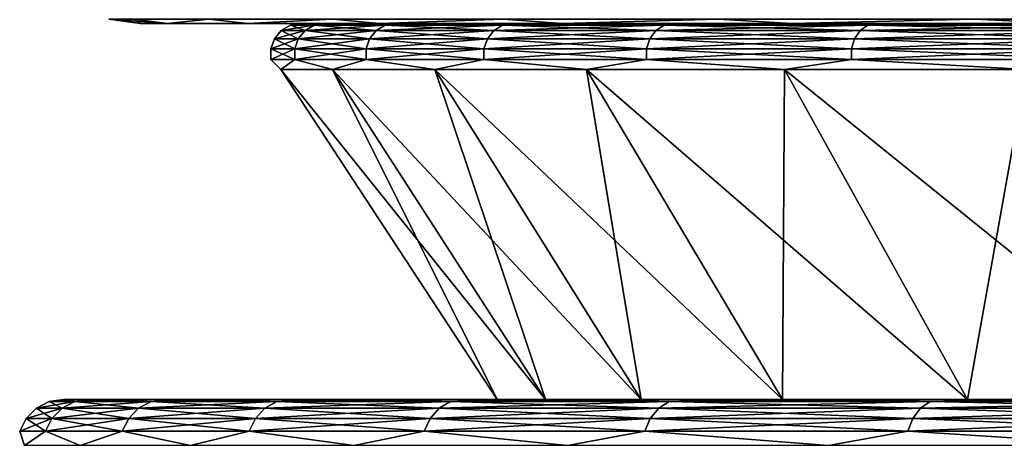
# Model space of a CAD drawing. Header units: metres. Extents: x -105 to 105, y -71 to 59.
# Tile 67 of 117: x -22.99 to -16.58, y -49.3 to -46.58. Entities that reach past the tile are written whole.
import ezdxf

# ---------------------------------------------------------------- set-up
doc = ezdxf.new("R2010")
doc.units = ezdxf.units.M
doc.layers.add('solid_WAMAS_150_SW0001', color=7, linetype='CONTINUOUS')

msp = doc.modelspace()

# ---------------------------------------------------------------- linework, layer by layer
at = {"layer": 'solid_WAMAS_150_SW0001'}
for points in [[(-22.406246, -46.572956, -6.25), (-22.200001, -46.599998, -6.25), (-22.025288, -46.599998, -3.470325)], [(-22.406246, -46.572956, -6.25), (-22.24288, -46.572956, -8.950774), (-22.200001, -46.599998, -6.25)], [(-22.24288, -46.572956, -3.549226), (-22.406246, -46.572956, -6.25), (-22.025288, -46.599998, -3.470325)], [(-22.24288, -46.572956, -8.950774), (-22.025288, -46.599998, -9.029675), (-22.200001, -46.599998, -6.25)], [(-22.24288, -46.572956, -8.950774), (-21.755161, -46.572956, -11.612165), (-22.025288, -46.599998, -9.029675)], [(-21.755161, -46.572956, -0.887834), (-22.24288, -46.572956, -3.549226), (-22.025288, -46.599998, -3.470325)], [(-21.755161, -46.572956, -11.612165), (-21.503143, -46.599998, -11.768585), (-22.025288, -46.599998, -9.029675)], [(-21.755161, -46.572956, -0.887834), (-22.025288, -46.599998, -3.470325), (-21.503143, -46.599998, -0.731415)], [(-21.755161, -46.572956, -11.612165), (-20.950203, -46.572956, -14.195364), (-21.503143, -46.599998, -11.768585)], [(-20.950203, -46.572956, 1.695364), (-21.755161, -46.572956, -0.887834), (-21.503143, -46.599998, -0.731415)], [(-20.950203, -46.572956, -14.195364), (-20.641825, -46.599998, -14.420379), (-21.503143, -46.599998, -11.768585)], [(-20.950203, -46.572956, 1.695364), (-21.503143, -46.599998, -0.731415), (-20.641825, -46.599998, 1.920378)], [(-20.950203, -46.572956, -14.195364), (-19.839745, -46.572956, -16.662703), (-20.641825, -46.599998, -14.420379)], [(-19.839745, -46.572956, 4.162702), (-20.950203, -46.572956, 1.695364), (-20.641825, -46.599998, 1.920378)], [(-19.839745, -46.572956, -16.662703), (-19.454954, -46.599998, -16.943209), (-20.641825, -46.599998, -14.420379)], [(-19.839745, -46.572956, 4.162702), (-20.641825, -46.599998, 1.920378), (-19.454954, -46.599998, 4.443209)], [(-19.839745, -46.572956, -16.662703), (-18.43998, -46.572956, -18.978199), (-19.454954, -46.599998, -16.943209)], [(-18.43998, -46.572956, 6.478199), (-19.839745, -46.572956, 4.162702), (-19.454954, -46.599998, 4.443209)], [(-18.43998, -46.572956, -18.978199), (-17.961191, -46.599998, -19.297434), (-19.454954, -46.599998, -16.943209)], [(-18.43998, -46.572956, 6.478199), (-19.454954, -46.599998, 4.443209), (-17.961191, -46.599998, 6.797434)], [(-18.43998, -46.572956, -18.978199), (-16.771317, -46.572956, -21.108089), (-17.961191, -46.599998, -19.297434)], [(-16.771317, -46.572956, 8.608089), (-18.43998, -46.572956, 6.478199), (-17.961191, -46.599998, 6.797434)], [(-16.771317, -46.572956, -21.108089), (-16.184111, -46.599998, -21.445873), (-17.961191, -46.599998, -19.297434)], [(-16.771317, -46.572956, 8.608089), (-17.961191, -46.599998, 6.797434), (-16.184111, -46.599998, 8.945872)], [(-16.771317, -46.572956, -21.108089), (-14.858089, -46.572956, -23.021317), (-16.184111, -46.599998, -21.445873)], [(-14.858089, -46.572956, 10.521316), (-16.771317, -46.572956, 8.608089), (-16.184111, -46.599998, 8.945872)], [(-22.200001, -46.599998, -6.25), (-21.112606, -46.599998, -7.578276), (-21.112606, -46.599998, -4.921724)], [(-22.200001, -46.599998, -6.25), (-22.025288, -46.599998, -9.029675), (-21.112606, -46.599998, -7.578276)], [(-22.025288, -46.599998, -3.470325), (-22.200001, -46.599998, -6.25), (-21.112606, -46.599998, -4.921724)], [(-22.025288, -46.599998, -9.029675), (-20.779648, -46.599998, -10.213916), (-21.112606, -46.599998, -7.578276)], [(-22.025288, -46.599998, -9.029675), (-21.503143, -46.599998, -11.768585), (-20.779648, -46.599998, -10.213916)], [(-22.025288, -46.599998, -3.470325), (-21.112606, -46.599998, -4.921724), (-20.779648, -46.599998, -2.286084)], [(-21.503143, -46.599998, -0.731415), (-22.025288, -46.599998, -3.470325), (-20.779648, -46.599998, -2.286084)], [(-21.503143, -46.599998, -11.768585), (-20.118977, -46.599998, -12.787062), (-20.779648, -46.599998, -10.213916)], [(-21.503143, -46.599998, -11.768585), (-20.641825, -46.599998, -14.420379), (-20.118977, -46.599998, -12.787062)], [(-21.503143, -46.599998, -0.731415), (-20.779648, -46.599998, -2.286084), (-20.118977, -46.599998, 0.287062)], [(-20.641825, -46.599998, 1.920378), (-21.503143, -46.599998, -0.731415), (-20.118977, -46.599998, 0.287062)], [(-21.32774, -46.700325, -6.25), (-21.283007, -46.646877, -6.25), (-21.127831, -46.646877, -8.815383)], [(-21.32774, -46.700325, -6.25), (-21.172235, -46.700325, -3.679225), (-21.283007, -46.646877, -6.25)], [(-21.172235, -46.700325, -8.820775), (-21.32774, -46.700325, -6.25), (-21.127831, -46.646877, -8.815383)], [(-21.283007, -46.646877, -6.25), (-21.222651, -46.612026, -6.25), (-21.067913, -46.612026, -8.808107)], [(-21.283007, -46.646877, -6.25), (-21.127831, -46.646877, -3.684617), (-21.222651, -46.612026, -6.25)], [(-21.127831, -46.646877, -8.815383), (-21.283007, -46.646877, -6.25), (-21.067913, -46.612026, -8.808107)], [(-21.172235, -46.700325, -3.679225), (-21.127831, -46.646877, -3.684617), (-21.283007, -46.646877, -6.25)], [(-21.222651, -46.612026, -6.25), (-21.112606, -46.599998, -4.921724), (-21.112606, -46.599998, -7.578276)], [(-21.067913, -46.612026, -8.808107), (-21.222651, -46.612026, -6.25), (-21.112606, -46.599998, -7.578276)], [(-21.222651, -46.612026, -6.25), (-21.067913, -46.612026, -3.691892), (-21.112606, -46.599998, -4.921724)], [(-21.127831, -46.646877, -3.684617), (-21.067913, -46.612026, -3.691892), (-21.222651, -46.612026, -6.25)], [(-21.172235, -46.700325, -3.679225), (-20.707994, -46.700325, -1.145938), (-21.127831, -46.646877, -3.684617)], [(-21.172235, -46.700325, -8.820775), (-21.127831, -46.646877, -8.815383), (-20.664562, -46.646877, -11.343357)], [(-20.707994, -46.700325, -11.354062), (-21.172235, -46.700325, -8.820775), (-20.664562, -46.646877, -11.343357)], [(-21.127831, -46.646877, -3.684617), (-20.664562, -46.646877, -1.156643), (-21.067913, -46.612026, -3.691892)], [(-21.127831, -46.646877, -8.815383), (-21.067913, -46.612026, -8.808107), (-20.605957, -46.612026, -11.328913)], [(-20.664562, -46.646877, -11.343357), (-21.127831, -46.646877, -8.815383), (-20.605957, -46.612026, -11.328913)], [(-20.707994, -46.700325, -1.145938), (-20.664562, -46.646877, -1.156643), (-21.127831, -46.646877, -3.684617)], [(-21.067913, -46.612026, -8.808107), (-21.112606, -46.599998, -7.578276), (-20.779648, -46.599998, -10.213916)], [(-21.067913, -46.612026, -3.691892), (-20.779648, -46.599998, -2.286084), (-21.112606, -46.599998, -4.921724)], [(-20.605957, -46.612026, -11.328913), (-21.067913, -46.612026, -8.808107), (-20.779648, -46.599998, -10.213916)], [(-21.067913, -46.612026, -3.691892), (-20.605957, -46.612026, -1.171088), (-20.779648, -46.599998, -2.286084)], [(-20.664562, -46.646877, -1.156643), (-20.605957, -46.612026, -1.171088), (-21.067913, -46.612026, -3.691892)], [(-20.605957, -46.612026, -11.328913), (-20.779648, -46.599998, -10.213916), (-20.118977, -46.599998, -12.787062)], [(-20.605957, -46.612026, -1.171088), (-20.118977, -46.599998, 0.287062), (-20.779648, -46.599998, -2.286084)], [(-20.707994, -46.700325, -1.145938), (-19.941782, -46.700325, 1.312921), (-20.664562, -46.646877, -1.156643)], [(-20.707994, -46.700325, -11.354062), (-20.664562, -46.646877, -11.343357), (-19.899958, -46.646877, -13.797058)], [(-19.941782, -46.700325, -13.812921), (-20.707994, -46.700325, -11.354062), (-19.899958, -46.646877, -13.797058)], [(-20.664562, -46.646877, -1.156643), (-19.899958, -46.646877, 1.297058), (-20.605957, -46.612026, -1.171088)], [(-20.664562, -46.646877, -11.343357), (-20.605957, -46.612026, -11.328913), (-19.843523, -46.612026, -13.775655)], [(-19.899958, -46.646877, -13.797058), (-20.664562, -46.646877, -11.343357), (-19.843523, -46.612026, -13.775655)], [(-19.941782, -46.700325, 1.312921), (-19.899958, -46.646877, 1.297058), (-20.664562, -46.646877, -1.156643)], [(-20.641825, -46.599998, -14.420379), (-19.141018, -46.599998, -15.2571), (-20.118977, -46.599998, -12.787062)], [(-20.641825, -46.599998, -14.420379), (-19.454954, -46.599998, -16.943209), (-19.141018, -46.599998, -15.2571)], [(-20.641825, -46.599998, 1.920378), (-20.118977, -46.599998, 0.287062), (-19.141018, -46.599998, 2.7571)], [(-19.454954, -46.599998, 4.443209), (-20.641825, -46.599998, 1.920378), (-19.141018, -46.599998, 2.7571)], [(-19.843523, -46.612026, -13.775655), (-20.605957, -46.612026, -11.328913), (-20.118977, -46.599998, -12.787062)], [(-20.605957, -46.612026, -1.171088), (-19.843523, -46.612026, 1.275655), (-20.118977, -46.599998, 0.287062)], [(-19.899958, -46.646877, 1.297058), (-19.843523, -46.612026, 1.275655), (-20.605957, -46.612026, -1.171088)], [(-19.843523, -46.612026, -13.775655), (-20.118977, -46.599998, -12.787062), (-19.141018, -46.599998, -15.2571)], [(-19.843523, -46.612026, 1.275655), (-19.141018, -46.599998, 2.7571), (-20.118977, -46.599998, 0.287062)], [(-19.941782, -46.700325, 1.312921), (-18.884775, -46.700325, 3.661495), (-19.899958, -46.646877, 1.297058)], [(-19.941782, -46.700325, -13.812921), (-19.899958, -46.646877, -13.797058), (-18.845167, -46.646877, -16.140707)], [(-18.884775, -46.700325, -16.161495), (-19.941782, -46.700325, -13.812921), (-18.845167, -46.646877, -16.140707)], [(-19.899958, -46.646877, 1.297058), (-18.845167, -46.646877, 3.640707), (-19.843523, -46.612026, 1.275655)], [(-19.899958, -46.646877, -13.797058), (-19.843523, -46.612026, -13.775655), (-18.791723, -46.612026, -16.112658)], [(-18.845167, -46.646877, -16.140707), (-19.899958, -46.646877, -13.797058), (-18.791723, -46.612026, -16.112658)], [(-18.884775, -46.700325, 3.661495), (-18.845167, -46.646877, 3.640707), (-19.899958, -46.646877, 1.297058)], [(-18.791723, -46.612026, -16.112658), (-19.843523, -46.612026, -13.775655), (-19.141018, -46.599998, -15.2571)], [(-19.843523, -46.612026, 1.275655), (-18.791723, -46.612026, 3.612657), (-19.141018, -46.599998, 2.7571)], [(-18.845167, -46.646877, 3.640707), (-18.791723, -46.612026, 3.612657), (-19.843523, -46.612026, 1.275655)], [(-19.454954, -46.599998, -16.943209), (-17.861214, -46.599998, -17.585056), (-19.141018, -46.599998, -15.2571)], [(-19.454954, -46.599998, -16.943209), (-17.961191, -46.599998, -19.297434), (-17.861214, -46.599998, -17.585056)], [(-19.454954, -46.599998, 4.443209), (-19.141018, -46.599998, 2.7571), (-17.861214, -46.599998, 5.085055)], [(-17.961191, -46.599998, 6.797434), (-19.454954, -46.599998, 4.443209), (-17.861214, -46.599998, 5.085055)], [(-18.791723, -46.612026, -16.112658), (-19.141018, -46.599998, -15.2571), (-17.861214, -46.599998, -17.585056)], [(-18.791723, -46.612026, 3.612657), (-17.861214, -46.599998, 5.085055), (-19.141018, -46.599998, 2.7571)], [(-18.884775, -46.700325, 3.661495), (-17.552385, -46.700325, 5.865537), (-18.845167, -46.646877, 3.640707)], [(-18.884775, -46.700325, -16.161495), (-18.845167, -46.646877, -16.140707), (-17.515572, -46.646877, -18.340126)], [(-17.552385, -46.700325, -18.365538), (-18.884775, -46.700325, -16.161495), (-17.515572, -46.646877, -18.340126)], [(-18.845167, -46.646877, 3.640707), (-17.515572, -46.646877, 5.840126), (-18.791723, -46.612026, 3.612657)], [(-18.845167, -46.646877, -16.140707), (-18.791723, -46.612026, -16.112658), (-17.465899, -46.612026, -18.30584)], [(-17.515572, -46.646877, -18.340126), (-18.845167, -46.646877, -16.140707), (-17.465899, -46.612026, -18.30584)], [(-17.552385, -46.700325, 5.865537), (-17.515572, -46.646877, 5.840126), (-18.845167, -46.646877, 3.640707)], [(-17.465899, -46.612026, -18.30584), (-18.791723, -46.612026, -16.112658), (-17.861214, -46.599998, -17.585056)], [(-18.791723, -46.612026, 3.612657), (-17.465899, -46.612026, 5.805839), (-17.861214, -46.599998, 5.085055)], [(-17.515572, -46.646877, 5.840126), (-17.465899, -46.612026, 5.805839), (-18.791723, -46.612026, 3.612657)], [(-17.961191, -46.599998, -19.297434), (-16.299715, -46.599998, -19.734276), (-17.861214, -46.599998, -17.585056)], [(-17.961191, -46.599998, -19.297434), (-16.184111, -46.599998, -21.445873), (-16.299715, -46.599998, -19.734276)], [(-17.961191, -46.599998, 6.797434), (-17.861214, -46.599998, 5.085055), (-16.299715, -46.599998, 7.234276)], [(-16.184111, -46.599998, 8.945872), (-17.961191, -46.599998, 6.797434), (-16.299715, -46.599998, 7.234276)], [(-17.465899, -46.612026, -18.30584), (-17.861214, -46.599998, -17.585056), (-16.299715, -46.599998, -19.734276)], [(-17.465899, -46.612026, 5.805839), (-16.299715, -46.599998, 7.234276), (-17.861214, -46.599998, 5.085055)], [(-17.552385, -46.700325, 5.865537), (-15.964043, -46.700325, 7.892907), (-17.515572, -46.646877, 5.840126)], [(-17.552385, -46.700325, -18.365538), (-17.515572, -46.646877, -18.340126), (-15.930559, -46.646877, -20.363245)], [(-15.964043, -46.700325, -20.392908), (-17.552385, -46.700325, -18.365538), (-15.930559, -46.646877, -20.363245)], [(-17.515572, -46.646877, 5.840126), (-15.930559, -46.646877, 7.863244), (-17.465899, -46.612026, 5.805839)], [(-17.515572, -46.646877, -18.340126), (-17.465899, -46.612026, -18.30584), (-15.885382, -46.612026, -20.323219)], [(-15.930559, -46.646877, -20.363245), (-17.515572, -46.646877, -18.340126), (-15.885382, -46.612026, -20.323219)], [(-15.964043, -46.700325, 7.892907), (-15.930559, -46.646877, 7.863244), (-17.515572, -46.646877, 5.840126)], [(-15.885382, -46.612026, -20.323219), (-17.465899, -46.612026, -18.30584), (-16.299715, -46.599998, -19.734276)], [(-17.465899, -46.612026, 5.805839), (-15.885382, -46.612026, 7.82322), (-16.299715, -46.599998, 7.234276)], [(-15.930559, -46.646877, 7.863244), (-15.885382, -46.612026, 7.82322), (-17.465899, -46.612026, 5.805839)], [(-21.351416, -46.765877, -6.25), (-21.32774, -46.700325, -6.25), (-21.172235, -46.700325, -8.820775)], [(-21.351416, -46.765877, -6.25), (-21.19574, -46.765877, -3.676371), (-21.32774, -46.700325, -6.25)], [(-21.19574, -46.765877, -8.823628), (-21.351416, -46.765877, -6.25), (-21.172235, -46.700325, -8.820775)], [(-21.19574, -46.765877, -3.676371), (-21.172235, -46.700325, -3.679225), (-21.32774, -46.700325, -6.25)], [(-21.19574, -46.765877, -3.676371), (-20.730982, -46.765877, -1.140272), (-21.172235, -46.700325, -3.679225)], [(-21.19574, -46.765877, -8.823628), (-21.172235, -46.700325, -8.820775), (-20.707994, -46.700325, -11.354062)], [(-20.730982, -46.765877, -11.359728), (-21.19574, -46.765877, -8.823628), (-20.707994, -46.700325, -11.354062)], [(-20.730982, -46.765877, -1.140272), (-20.707994, -46.700325, -1.145938), (-21.172235, -46.700325, -3.679225)], [(-20.730982, -46.765877, -1.140272), (-19.963921, -46.765877, 1.321316), (-20.707994, -46.700325, -1.145938)], [(-20.730982, -46.765877, -11.359728), (-20.707994, -46.700325, -11.354062), (-19.941782, -46.700325, -13.812921)], [(-19.963921, -46.765877, -13.821316), (-20.730982, -46.765877, -11.359728), (-19.941782, -46.700325, -13.812921)], [(-19.963921, -46.765877, 1.321316), (-19.941782, -46.700325, 1.312921), (-20.707994, -46.700325, -1.145938)], [(-19.963921, -46.765877, 1.321316), (-18.905739, -46.765877, 3.672497), (-19.941782, -46.700325, 1.312921)], [(-19.963921, -46.765877, -13.821316), (-19.941782, -46.700325, -13.812921), (-18.884775, -46.700325, -16.161495)], [(-18.905739, -46.765877, -16.172497), (-19.963921, -46.765877, -13.821316), (-18.884775, -46.700325, -16.161495)], [(-18.905739, -46.765877, 3.672497), (-18.884775, -46.700325, 3.661495), (-19.941782, -46.700325, 1.312921)], [(-18.905739, -46.765877, 3.672497), (-17.571871, -46.765877, 5.878986), (-18.884775, -46.700325, 3.661495)], [(-18.905739, -46.765877, -16.172497), (-18.884775, -46.700325, -16.161495), (-17.552385, -46.700325, -18.365538)], [(-17.571871, -46.765877, -18.378986), (-18.905739, -46.765877, -16.172497), (-17.552385, -46.700325, -18.365538)], [(-17.571871, -46.765877, 5.878986), (-17.552385, -46.700325, 5.865537), (-18.884775, -46.700325, 3.661495)], [(-17.571871, -46.765877, 5.878986), (-15.981764, -46.765877, 7.908607), (-17.552385, -46.700325, 5.865537)], [(-17.571871, -46.765877, -18.378986), (-17.552385, -46.700325, -18.365538), (-15.964043, -46.700325, -20.392908)], [(-15.981764, -46.765877, -20.408607), (-17.571871, -46.765877, -18.378986), (-15.964043, -46.700325, -20.392908)], [(-15.981764, -46.765877, 7.908607), (-15.964043, -46.700325, 7.892907), (-17.552385, -46.700325, 5.865537)], [(-21.195484, -46.835575, -3.676402), (-21.19574, -46.765877, -3.676371), (-21.351416, -46.765877, -6.25)], [(-21.351158, -46.835575, -6.25), (-21.351416, -46.765877, -6.25), (-21.19574, -46.765877, -8.823628)], [(-21.351158, -46.835575, -6.25), (-21.195484, -46.835575, -3.676402), (-21.351416, -46.765877, -6.25)], [(-21.195484, -46.835575, -8.823598), (-21.351158, -46.835575, -6.25), (-21.19574, -46.765877, -8.823628)], [(-20.730732, -46.835575, -1.140333), (-20.730982, -46.765877, -1.140272), (-21.19574, -46.765877, -3.676371)], [(-21.195484, -46.835575, -3.676402), (-20.730732, -46.835575, -1.140333), (-21.19574, -46.765877, -3.676371)], [(-21.195484, -46.835575, -8.823598), (-21.19574, -46.765877, -8.823628), (-20.730982, -46.765877, -11.359728)], [(-20.730732, -46.835575, -11.359667), (-21.195484, -46.835575, -8.823598), (-20.730982, -46.765877, -11.359728)], [(-19.96368, -46.835575, 1.321225), (-19.963921, -46.765877, 1.321316), (-20.730982, -46.765877, -1.140272)], [(-20.730732, -46.835575, -1.140333), (-19.96368, -46.835575, 1.321225), (-20.730982, -46.765877, -1.140272)], [(-20.730732, -46.835575, -11.359667), (-20.730982, -46.765877, -11.359728), (-19.963921, -46.765877, -13.821316)], [(-19.96368, -46.835575, -13.821225), (-20.730732, -46.835575, -11.359667), (-19.963921, -46.765877, -13.821316)], [(-18.905512, -46.835575, 3.672378), (-18.905739, -46.765877, 3.672497), (-19.963921, -46.765877, 1.321316)], [(-19.96368, -46.835575, 1.321225), (-18.905512, -46.835575, 3.672378), (-19.963921, -46.765877, 1.321316)], [(-19.96368, -46.835575, -13.821225), (-19.963921, -46.765877, -13.821316), (-18.905739, -46.765877, -16.172497)], [(-18.905512, -46.835575, -16.172379), (-19.96368, -46.835575, -13.821225), (-18.905739, -46.765877, -16.172497)], [(-17.571659, -46.835575, 5.87884), (-17.571871, -46.765877, 5.878986), (-18.905739, -46.765877, 3.672497)], [(-18.905512, -46.835575, 3.672378), (-17.571659, -46.835575, 5.87884), (-18.905739, -46.765877, 3.672497)], [(-18.905512, -46.835575, -16.172379), (-18.905739, -46.765877, -16.172497), (-17.571871, -46.765877, -18.378986)], [(-17.571659, -46.835575, -18.378839), (-18.905512, -46.835575, -16.172379), (-17.571871, -46.765877, -18.378986)], [(-15.981571, -46.835575, 7.908437), (-15.981764, -46.765877, 7.908607), (-17.571871, -46.765877, 5.878986)], [(-17.571659, -46.835575, 5.87884), (-15.981571, -46.835575, 7.908437), (-17.571871, -46.765877, 5.878986)], [(-17.571659, -46.835575, -18.378839), (-17.571871, -46.765877, -18.378986), (-15.981764, -46.765877, -20.408607)], [(-15.981571, -46.835575, -20.408438), (-17.571659, -46.835575, -18.378839), (-15.981764, -46.765877, -20.408607)], [(-21.351158, -46.835575, -6.25), (-21.284952, -46.90089, -7.589136), (-21.284952, -46.90089, -4.910864)], [(-21.195484, -46.835575, -8.823598), (-21.284952, -46.90089, -7.589136), (-21.351158, -46.835575, -6.25)], [(-21.351158, -46.835575, -6.25), (-21.284952, -46.90089, -4.910864), (-21.195484, -46.835575, -3.676402)], [(-21.195484, -46.835575, -8.823598), (-20.949276, -46.90089, -10.246288), (-21.284952, -46.90089, -7.589136)], [(-21.195484, -46.835575, -3.676402), (-21.284952, -46.90089, -4.910864), (-20.949276, -46.90089, -2.253712)], [(-20.730732, -46.835575, -11.359667), (-20.949276, -46.90089, -10.246288), (-21.195484, -46.835575, -8.823598)], [(-21.195484, -46.835575, -3.676402), (-20.949276, -46.90089, -2.253712), (-20.730732, -46.835575, -1.140333)], [(-20.730732, -46.835575, -11.359667), (-20.283216, -46.90089, -12.840417), (-20.949276, -46.90089, -10.246288)], [(-20.730732, -46.835575, -1.140333), (-20.949276, -46.90089, -2.253712), (-20.283216, -46.90089, 0.340417)], [(-19.96368, -46.835575, -13.821225), (-20.283216, -46.90089, -12.840417), (-20.730732, -46.835575, -11.359667)], [(-20.730732, -46.835575, -1.140333), (-20.283216, -46.90089, 0.340417), (-19.96368, -46.835575, 1.321225)], [(-19.96368, -46.835575, -13.821225), (-19.297279, -46.90089, -15.33061), (-20.283216, -46.90089, -12.840417)], [(-19.96368, -46.835575, 1.321225), (-20.283216, -46.90089, 0.340417), (-19.297279, -46.90089, 2.83061)], [(-18.905512, -46.835575, -16.172379), (-19.297279, -46.90089, -15.33061), (-19.96368, -46.835575, -13.821225)], [(-19.96368, -46.835575, 1.321225), (-19.297279, -46.90089, 2.83061), (-18.905512, -46.835575, 3.672378)], [(-18.905512, -46.835575, -16.172379), (-18.007011, -46.90089, -17.677597), (-19.297279, -46.90089, -15.33061)], [(-18.905512, -46.835575, 3.672378), (-19.297279, -46.90089, 2.83061), (-18.007011, -46.90089, 5.177598)], [(-17.571659, -46.835575, -18.378839), (-18.007011, -46.90089, -17.677597), (-18.905512, -46.835575, -16.172379)], [(-18.905512, -46.835575, 3.672378), (-18.007011, -46.90089, 5.177598), (-17.571659, -46.835575, 5.87884)], [(-17.571659, -46.835575, -18.378839), (-16.432764, -46.90089, -19.844364), (-18.007011, -46.90089, -17.677597)], [(-17.571659, -46.835575, 5.87884), (-18.007011, -46.90089, 5.177598), (-16.432764, -46.90089, 7.344365)], [(-15.981571, -46.835575, -20.408438), (-16.432764, -46.90089, -19.844364), (-17.571659, -46.835575, -18.378839)], [(-17.571659, -46.835575, 5.87884), (-16.432764, -46.90089, 7.344365), (-15.981571, -46.835575, 7.908437)], [(-19.877241, -49.049999, -7.500549), (-21.284952, -46.90089, -7.589136), (-20.949276, -46.90089, -10.246288)], [(-19.877241, -49.049999, -4.999451), (-21.284952, -46.90089, -4.910864), (-21.284952, -46.90089, -7.589136)], [(-19.877241, -49.049999, -7.500549), (-19.877241, -49.049999, -4.999451), (-21.284952, -46.90089, -7.589136)], [(-19.563768, -49.049999, -2.518032), (-20.949276, -46.90089, -2.253712), (-21.284952, -46.90089, -4.910864)], [(-19.877241, -49.049999, -4.999451), (-19.563768, -49.049999, -2.518032), (-21.284952, -46.90089, -4.910864)], [(-19.563768, -49.049999, -9.981968), (-20.949276, -46.90089, -10.246288), (-20.283216, -46.90089, -12.840417)], [(-19.563768, -49.049999, -9.981968), (-19.877241, -49.049999, -7.500549), (-20.949276, -46.90089, -10.246288)], [(-18.941748, -49.049999, -0.09542), (-20.283216, -46.90089, 0.340417), (-20.949276, -46.90089, -2.253712)], [(-19.563768, -49.049999, -2.518032), (-18.941748, -49.049999, -0.09542), (-20.949276, -46.90089, -2.253712)], [(-18.941748, -49.049999, -12.40458), (-20.283216, -46.90089, -12.840417), (-19.297279, -46.90089, -15.33061)], [(-18.941748, -49.049999, -12.40458), (-19.563768, -49.049999, -9.981968), (-20.283216, -46.90089, -12.840417)], [(-18.021023, -49.049999, 2.230053), (-19.297279, -46.90089, 2.83061), (-20.283216, -46.90089, 0.340417)], [(-18.941748, -49.049999, -0.09542), (-18.021023, -49.049999, 2.230053), (-20.283216, -46.90089, 0.340417)], [(-18.021023, -49.049999, -14.730053), (-19.297279, -46.90089, -15.33061), (-18.007011, -46.90089, -17.677597)], [(-18.021023, -49.049999, -14.730053), (-18.941748, -49.049999, -12.40458), (-19.297279, -46.90089, -15.33061)], [(-16.816109, -49.049999, 4.42179), (-18.007011, -46.90089, 5.177598), (-19.297279, -46.90089, 2.83061)], [(-18.021023, -49.049999, 2.230053), (-16.816109, -49.049999, 4.42179), (-19.297279, -46.90089, 2.83061)], [(-16.816109, -49.049999, -16.921791), (-18.021023, -49.049999, -14.730053), (-18.007011, -46.90089, -17.677597)], [(-16.816109, -49.049999, -16.921791), (-18.007011, -46.90089, -17.677597), (-16.432764, -46.90089, -19.844364)], [(-15.345952, -49.049999, 6.445291), (-16.432764, -46.90089, 7.344365), (-18.007011, -46.90089, 5.177598)], [(-16.816109, -49.049999, 4.42179), (-15.345952, -49.049999, 6.445291), (-18.007011, -46.90089, 5.177598)], [(-15.345952, -49.049999, -18.945292), (-16.816109, -49.049999, -16.921791), (-16.432764, -46.90089, -19.844364)], [(-22.876183, -49.107185, -6.25), (-22.792437, -49.064594, -6.25), (-22.626253, -49.064594, -8.997325)], [(-22.876183, -49.107185, -6.25), (-22.709391, -49.107185, -3.492581), (-22.792437, -49.064594, -6.25)], [(-22.709391, -49.107185, -9.00742), (-22.876183, -49.107185, -6.25), (-22.626253, -49.064594, -8.997325)], [(-22.792437, -49.064594, -6.25), (-22.700001, -49.049999, -6.25), (-22.655174, -49.049999, -7.675834)], [(-22.792437, -49.064594, -6.25), (-22.626253, -49.064594, -3.502675), (-22.700001, -49.049999, -6.25)], [(-22.626253, -49.064594, -8.997325), (-22.792437, -49.064594, -6.25), (-22.655174, -49.049999, -7.675834)], [(-22.709391, -49.107185, -3.492581), (-22.626253, -49.064594, -3.502675), (-22.792437, -49.064594, -6.25)], [(-22.709391, -49.107185, -3.492581), (-22.211443, -49.107185, -0.775371), (-22.626253, -49.064594, -3.502675)], [(-22.709391, -49.107185, -9.00742), (-22.626253, -49.064594, -8.997325), (-22.130129, -49.064594, -11.704587)], [(-22.211443, -49.107185, -11.724628), (-22.709391, -49.107185, -9.00742), (-22.130129, -49.064594, -11.704587)], [(-22.700001, -49.049999, -6.25), (-19.877241, -49.049999, -4.999451), (-19.877241, -49.049999, -7.500549)], [(-22.700001, -49.049999, -6.25), (-22.655174, -49.049999, -4.824166), (-19.877241, -49.049999, -4.999451)], [(-22.655174, -49.049999, -7.675834), (-22.700001, -49.049999, -6.25), (-19.877241, -49.049999, -7.500549)], [(-22.626253, -49.064594, -3.502675), (-22.655174, -49.049999, -4.824166), (-22.700001, -49.049999, -6.25)], [(-22.655174, -49.049999, -4.824166), (-22.520872, -49.049999, -3.403897), (-19.877241, -49.049999, -4.999451)], [(-22.655174, -49.049999, -7.675834), (-19.877241, -49.049999, -7.500549), (-19.563768, -49.049999, -9.981968)], [(-22.520872, -49.049999, -9.096103), (-22.655174, -49.049999, -7.675834), (-19.563768, -49.049999, -9.981968)], [(-22.626253, -49.064594, -3.502675), (-22.520872, -49.049999, -3.403897), (-22.655174, -49.049999, -4.824166)], [(-22.626253, -49.064594, -8.997325), (-22.655174, -49.049999, -7.675834), (-22.520872, -49.049999, -9.096103)], [(-22.626253, -49.064594, -3.502675), (-22.130129, -49.064594, -0.795413), (-22.520872, -49.049999, -3.403897)], [(-22.626253, -49.064594, -8.997325), (-22.520872, -49.049999, -9.096103), (-22.297642, -49.049999, -10.505016)], [(-22.130129, -49.064594, -11.704587), (-22.626253, -49.064594, -8.997325), (-22.297642, -49.049999, -10.505016)], [(-22.211443, -49.107185, -0.775371), (-22.130129, -49.064594, -0.795413), (-22.626253, -49.064594, -3.502675)], [(-22.520872, -49.049999, -3.403897), (-19.563768, -49.049999, -2.518032), (-19.877241, -49.049999, -4.999451)], [(-22.520872, -49.049999, -3.403897), (-22.297642, -49.049999, -1.994984), (-19.563768, -49.049999, -2.518032)], [(-22.297642, -49.049999, -10.505016), (-22.520872, -49.049999, -9.096103), (-19.563768, -49.049999, -9.981968)], [(-22.130129, -49.064594, -0.795413), (-22.297642, -49.049999, -1.994984), (-22.520872, -49.049999, -3.403897)], [(-22.297642, -49.049999, -1.994984), (-21.986328, -49.049999, -0.60276), (-19.563768, -49.049999, -2.518032)], [(-22.297642, -49.049999, -10.505016), (-19.563768, -49.049999, -9.981968), (-18.941748, -49.049999, -12.40458)], [(-21.986328, -49.049999, -11.89724), (-22.297642, -49.049999, -10.505016), (-18.941748, -49.049999, -12.40458)], [(-22.130129, -49.064594, -0.795413), (-21.986328, -49.049999, -0.60276), (-22.297642, -49.049999, -1.994984)], [(-22.130129, -49.064594, -11.704587), (-22.297642, -49.049999, -10.505016), (-21.986328, -49.049999, -11.89724)], [(-22.211443, -49.107185, -0.775371), (-21.389603, -49.107185, 1.862006), (-22.130129, -49.064594, -0.795413)], [(-22.211443, -49.107185, -11.724628), (-22.130129, -49.064594, -11.704587), (-21.311298, -49.064594, -14.332309)], [(-21.389603, -49.107185, -14.362006), (-22.211443, -49.107185, -11.724628), (-21.311298, -49.064594, -14.332309)], [(-22.130129, -49.064594, -0.795413), (-21.311298, -49.064594, 1.832309), (-21.986328, -49.049999, -0.60276)], [(-22.130129, -49.064594, -11.704587), (-21.986328, -49.049999, -11.89724), (-21.5882, -49.049999, -13.267095)], [(-21.311298, -49.064594, -14.332309), (-22.130129, -49.064594, -11.704587), (-21.5882, -49.049999, -13.267095)], [(-21.389603, -49.107185, 1.862006), (-21.311298, -49.064594, 1.832309), (-22.130129, -49.064594, -0.795413)], [(-21.986328, -49.049999, -0.60276), (-18.941748, -49.049999, -0.09542), (-19.563768, -49.049999, -2.518032)], [(-21.986328, -49.049999, -0.60276), (-21.5882, -49.049999, 0.767095), (-18.941748, -49.049999, -0.09542)], [(-21.5882, -49.049999, -13.267095), (-21.986328, -49.049999, -11.89724), (-18.941748, -49.049999, -12.40458)], [(-21.311298, -49.064594, 1.832309), (-21.5882, -49.049999, 0.767095), (-21.986328, -49.049999, -0.60276)], [(-21.5882, -49.049999, 0.767095), (-21.104811, -49.049999, 2.109238), (-18.941748, -49.049999, -0.09542)], [(-21.5882, -49.049999, -13.267095), (-18.941748, -49.049999, -12.40458), (-18.021023, -49.049999, -14.730053)], [(-21.104811, -49.049999, -14.609238), (-21.5882, -49.049999, -13.267095), (-18.021023, -49.049999, -14.730053)], [(-21.311298, -49.064594, 1.832309), (-21.104811, -49.049999, 2.109238), (-21.5882, -49.049999, 0.767095)], [(-21.311298, -49.064594, -14.332309), (-21.5882, -49.049999, -13.267095), (-21.104811, -49.049999, -14.609238)], [(-21.389603, -49.107185, 1.862006), (-20.255854, -49.107185, 4.381093), (-21.311298, -49.064594, 1.832309)], [(-21.389603, -49.107185, -14.362006), (-21.311298, -49.064594, -14.332309), (-20.1817, -49.064594, -16.842173)], [(-20.255854, -49.107185, -16.881092), (-21.389603, -49.107185, -14.362006), (-20.1817, -49.064594, -16.842173)], [(-21.311298, -49.064594, 1.832309), (-20.1817, -49.064594, 4.342173), (-21.104811, -49.049999, 2.109238)], [(-21.311298, -49.064594, -14.332309), (-21.104811, -49.049999, -14.609238), (-20.538048, -49.049999, -15.918429)], [(-20.1817, -49.064594, -16.842173), (-21.311298, -49.064594, -14.332309), (-20.538048, -49.049999, -15.918429)], [(-20.255854, -49.107185, 4.381093), (-20.1817, -49.064594, 4.342173), (-21.311298, -49.064594, 1.832309)], [(-21.104811, -49.049999, 2.109238), (-18.021023, -49.049999, 2.230053), (-18.941748, -49.049999, -0.09542)], [(-21.104811, -49.049999, 2.109238), (-20.538048, -49.049999, 3.418429), (-18.021023, -49.049999, 2.230053)], [(-20.538048, -49.049999, -15.918429), (-21.104811, -49.049999, -14.609238), (-18.021023, -49.049999, -14.730053)], [(-20.1817, -49.064594, 4.342173), (-20.538048, -49.049999, 3.418429), (-21.104811, -49.049999, 2.109238)], [(-20.538048, -49.049999, 3.418429), (-16.816109, -49.049999, 4.42179), (-18.021023, -49.049999, 2.230053)], [(-20.538048, -49.049999, 3.418429), (-19.890223, -49.049999, 4.689334), (-16.816109, -49.049999, 4.42179)], [(-20.538048, -49.049999, -15.918429), (-18.021023, -49.049999, -14.730053), (-16.816109, -49.049999, -16.921791)], [(-19.890223, -49.049999, -17.189335), (-20.538048, -49.049999, -15.918429), (-16.816109, -49.049999, -16.921791)], [(-20.1817, -49.064594, 4.342173), (-19.890223, -49.049999, 4.689334), (-20.538048, -49.049999, 3.418429)], [(-20.1817, -49.064594, -16.842173), (-20.538048, -49.049999, -15.918429), (-19.890223, -49.049999, -17.189335)], [(-20.255854, -49.107185, 4.381093), (-18.826729, -49.107185, 6.745153), (-20.1817, -49.064594, 4.342173)], [(-20.255854, -49.107185, -16.881092), (-20.1817, -49.064594, -16.842173), (-18.757807, -49.064594, -19.19758)], [(-18.826729, -49.107185, -19.245153), (-20.255854, -49.107185, -16.881092), (-18.757807, -49.064594, -19.19758)], [(-20.1817, -49.064594, 4.342173), (-18.757807, -49.064594, 6.697579), (-19.890223, -49.049999, 4.689334)], [(-20.1817, -49.064594, -16.842173), (-19.890223, -49.049999, -17.189335), (-19.163788, -49.049999, -18.417133)], [(-18.757807, -49.064594, -19.19758), (-20.1817, -49.064594, -16.842173), (-19.163788, -49.049999, -18.417133)], [(-18.826729, -49.107185, 6.745153), (-18.757807, -49.064594, 6.697579), (-20.1817, -49.064594, 4.342173)], [(-19.890223, -49.049999, 4.689334), (-19.163788, -49.049999, 5.917133), (-16.816109, -49.049999, 4.42179)], [(-19.890223, -49.049999, -17.189335), (-16.816109, -49.049999, -16.921791), (-15.345952, -49.049999, -18.945292)], [(-19.163788, -49.049999, -18.417133), (-19.890223, -49.049999, -17.189335), (-15.345952, -49.049999, -18.945292)], [(-18.757807, -49.064594, 6.697579), (-19.163788, -49.049999, 5.917133), (-19.890223, -49.049999, 4.689334)], [(-19.163788, -49.049999, 5.917133), (-15.345952, -49.049999, 6.445291), (-16.816109, -49.049999, 4.42179)], [(-19.163788, -49.049999, 5.917133), (-18.361712, -49.049999, 7.096819), (-15.345952, -49.049999, 6.445291)], [(-18.361712, -49.049999, -19.596819), (-19.163788, -49.049999, -18.417133), (-15.345952, -49.049999, -18.945292)], [(-18.757807, -49.064594, 6.697579), (-18.361712, -49.049999, 7.096819), (-19.163788, -49.049999, 5.917133)], [(-18.757807, -49.064594, -19.19758), (-19.163788, -49.049999, -18.417133), (-18.361712, -49.049999, -19.596819)], [(-18.826729, -49.107185, 6.745153), (-17.12307, -49.107185, 8.919715), (-18.757807, -49.064594, 6.697579)], [(-18.826729, -49.107185, -19.245153), (-18.757807, -49.064594, -19.19758), (-17.060383, -49.064594, -21.364182)], [(-17.12307, -49.107185, -21.419716), (-18.826729, -49.107185, -19.245153), (-17.060383, -49.064594, -21.364182)], [(-18.757807, -49.064594, 6.697579), (-17.060383, -49.064594, 8.864181), (-18.361712, -49.049999, 7.096819)], [(-18.757807, -49.064594, -19.19758), (-18.361712, -49.049999, -19.596819), (-17.48711, -49.049999, -20.723801)], [(-17.060383, -49.064594, -21.364182), (-18.757807, -49.064594, -19.19758), (-17.48711, -49.049999, -20.723801)], [(-17.12307, -49.107185, 8.919715), (-17.060383, -49.064594, 8.864181), (-18.757807, -49.064594, 6.697579)], [(-18.361712, -49.049999, 7.096819), (-17.48711, -49.049999, 8.2238), (-15.345952, -49.049999, 6.445291)], [(-18.361712, -49.049999, -19.596819), (-15.345952, -49.049999, -18.945292), (-13.633792, -49.049999, -20.768551)], [(-17.48711, -49.049999, -20.723801), (-18.361712, -49.049999, -19.596819), (-13.633792, -49.049999, -20.768551)], [(-17.060383, -49.064594, 8.864181), (-17.48711, -49.049999, 8.2238), (-18.361712, -49.049999, 7.096819)], [(-17.48711, -49.049999, 8.2238), (-13.633792, -49.049999, 8.268551), (-15.345952, -49.049999, 6.445291)], [(-17.48711, -49.049999, 8.2238), (-16.543392, -49.049999, 9.293685), (-13.633792, -49.049999, 8.268551)], [(-16.543392, -49.049999, -21.793684), (-17.48711, -49.049999, -20.723801), (-13.633792, -49.049999, -20.768551)], [(-17.060383, -49.064594, 8.864181), (-16.543392, -49.049999, 9.293685), (-17.48711, -49.049999, 8.2238)], [(-17.060383, -49.064594, -21.364182), (-17.48711, -49.049999, -20.723801), (-16.543392, -49.049999, -21.793684)], [(-17.12307, -49.107185, 8.919715), (-15.169715, -49.107185, 10.873069), (-17.060383, -49.064594, 8.864181)], [(-17.12307, -49.107185, -21.419716), (-17.060383, -49.064594, -21.364182), (-15.114181, -49.064594, -23.310383)], [(-15.169715, -49.107185, -23.37307), (-17.12307, -49.107185, -21.419716), (-15.114181, -49.064594, -23.310383)], [(-17.060383, -49.064594, 8.864181), (-15.114181, -49.064594, 10.810384), (-16.543392, -49.049999, 9.293685)], [(-17.060383, -49.064594, -21.364182), (-16.543392, -49.049999, -21.793684), (-15.534418, -49.049999, -22.802094)], [(-15.114181, -49.064594, -23.310383), (-17.060383, -49.064594, -21.364182), (-15.534418, -49.049999, -22.802094)], [(-15.169715, -49.107185, 10.873069), (-15.114181, -49.064594, 10.810384), (-17.060383, -49.064594, 8.864181)], [(-22.94265, -49.173588, -6.25), (-22.876183, -49.107185, -6.25), (-22.709391, -49.107185, -9.00742)], [(-22.94265, -49.173588, -6.25), (-22.775372, -49.173588, -3.484569), (-22.876183, -49.107185, -6.25)], [(-22.775372, -49.173588, -9.01543), (-22.94265, -49.173588, -6.25), (-22.709391, -49.107185, -9.00742)], [(-22.775372, -49.173588, -3.484569), (-22.709391, -49.107185, -3.492581), (-22.876183, -49.107185, -6.25)], [(-22.775372, -49.173588, -3.484569), (-22.275978, -49.173588, -0.759465), (-22.709391, -49.107185, -3.492581)], [(-22.775372, -49.173588, -9.01543), (-22.709391, -49.107185, -9.00742), (-22.211443, -49.107185, -11.724628)], [(-22.275978, -49.173588, -11.740536), (-22.775372, -49.173588, -9.01543), (-22.211443, -49.107185, -11.724628)], [(-22.275978, -49.173588, -0.759465), (-22.211443, -49.107185, -0.775371), (-22.709391, -49.107185, -3.492581)], [(-22.275978, -49.173588, -0.759465), (-21.45175, -49.173588, 1.885576), (-22.211443, -49.107185, -0.775371)], [(-22.275978, -49.173588, -11.740536), (-22.211443, -49.107185, -11.724628), (-21.389603, -49.107185, -14.362006)], [(-21.45175, -49.173588, -14.385575), (-22.275978, -49.173588, -11.740536), (-21.389603, -49.107185, -14.362006)], [(-21.45175, -49.173588, 1.885576), (-21.389603, -49.107185, 1.862006), (-22.211443, -49.107185, -0.775371)], [(-21.45175, -49.173588, 1.885576), (-20.314707, -49.173588, 4.411981), (-21.389603, -49.107185, 1.862006)], [(-21.45175, -49.173588, -14.385575), (-21.389603, -49.107185, -14.362006), (-20.255854, -49.107185, -16.881092)], [(-20.314707, -49.173588, -16.911982), (-21.45175, -49.173588, -14.385575), (-20.255854, -49.107185, -16.881092)], [(-20.314707, -49.173588, 4.411981), (-20.255854, -49.107185, 4.381093), (-21.389603, -49.107185, 1.862006)], [(-20.314707, -49.173588, 4.411981), (-18.88143, -49.173588, 6.78291), (-20.255854, -49.107185, 4.381093)], [(-20.314707, -49.173588, -16.911982), (-20.255854, -49.107185, -16.881092), (-18.826729, -49.107185, -19.245153)], [(-18.88143, -49.173588, -19.282911), (-20.314707, -49.173588, -16.911982), (-18.826729, -49.107185, -19.245153)], [(-18.88143, -49.173588, 6.78291), (-18.826729, -49.107185, 6.745153), (-20.255854, -49.107185, 4.381093)], [(-18.88143, -49.173588, 6.78291), (-17.172819, -49.173588, 8.963791), (-18.826729, -49.107185, 6.745153)], [(-18.88143, -49.173588, -19.282911), (-18.826729, -49.107185, -19.245153), (-17.12307, -49.107185, -21.419716)], [(-17.172819, -49.173588, -21.463791), (-18.88143, -49.173588, -19.282911), (-17.12307, -49.107185, -21.419716)], [(-17.172819, -49.173588, 8.963791), (-17.12307, -49.107185, 8.919715), (-18.826729, -49.107185, 6.745153)], [(-17.172819, -49.173588, 8.963791), (-15.213791, -49.173588, 10.92282), (-17.12307, -49.107185, 8.919715)], [(-17.172819, -49.173588, -21.463791), (-17.12307, -49.107185, -21.419716), (-15.169715, -49.107185, -23.37307)], [(-15.213791, -49.173588, -23.422819), (-17.172819, -49.173588, -21.463791), (-15.169715, -49.107185, -23.37307)], [(-15.213791, -49.173588, 10.92282), (-15.169715, -49.107185, 10.873069), (-17.12307, -49.107185, 8.919715)], [(-22.985317, -49.257294, -6.25), (-22.94265, -49.173588, -6.25), (-22.775372, -49.173588, -9.01543)], [(-22.985317, -49.257294, -6.25), (-22.817728, -49.257294, -3.479426), (-22.94265, -49.173588, -6.25)], [(-22.817728, -49.257294, -9.020574), (-22.985317, -49.257294, -6.25), (-22.775372, -49.173588, -9.01543)], [(-22.817728, -49.257294, -3.479426), (-22.775372, -49.173588, -3.484569), (-22.94265, -49.173588, -6.25)], [(-22.817728, -49.257294, -3.479426), (-22.317406, -49.257294, -0.749254), (-22.775372, -49.173588, -3.484569)], [(-22.817728, -49.257294, -9.020574), (-22.775372, -49.173588, -9.01543), (-22.275978, -49.173588, -11.740536)], [(-22.317406, -49.257294, -11.750747), (-22.817728, -49.257294, -9.020574), (-22.275978, -49.173588, -11.740536)], [(-22.317406, -49.257294, -0.749254), (-22.275978, -49.173588, -0.759465), (-22.775372, -49.173588, -3.484569)], [(-22.317406, -49.257294, -0.749254), (-21.491644, -49.257294, 1.900706), (-22.275978, -49.173588, -0.759465)], [(-22.317406, -49.257294, -11.750747), (-22.275978, -49.173588, -11.740536), (-21.45175, -49.173588, -14.385575)], [(-21.491644, -49.257294, -14.400705), (-22.317406, -49.257294, -11.750747), (-21.45175, -49.173588, -14.385575)], [(-21.491644, -49.257294, 1.900706), (-21.45175, -49.173588, 1.885576), (-22.275978, -49.173588, -0.759465)], [(-21.491644, -49.257294, 1.900706), (-20.352488, -49.257294, 4.431809), (-21.45175, -49.173588, 1.885576)], [(-21.491644, -49.257294, -14.400705), (-21.45175, -49.173588, -14.385575), (-20.314707, -49.173588, -16.911982)], [(-20.352488, -49.257294, -16.931808), (-21.491644, -49.257294, -14.400705), (-20.314707, -49.173588, -16.911982)], [(-20.352488, -49.257294, 4.431809), (-20.314707, -49.173588, 4.411981), (-21.45175, -49.173588, 1.885576)], [(-20.352488, -49.257294, 4.431809), (-18.916546, -49.257294, 6.807148), (-20.314707, -49.173588, 4.411981)], [(-20.352488, -49.257294, -16.931808), (-20.314707, -49.173588, -16.911982), (-18.88143, -49.173588, -19.282911)], [(-18.916546, -49.257294, -19.307148), (-20.352488, -49.257294, -16.931808), (-18.88143, -49.173588, -19.282911)], [(-18.916546, -49.257294, 6.807148), (-18.88143, -49.173588, 6.78291), (-20.314707, -49.173588, 4.411981)], [(-18.916546, -49.257294, 6.807148), (-17.204758, -49.257294, 8.992085), (-18.88143, -49.173588, 6.78291)], [(-18.916546, -49.257294, -19.307148), (-18.88143, -49.173588, -19.282911), (-17.172819, -49.173588, -21.463791)], [(-17.204758, -49.257294, -21.492085), (-18.916546, -49.257294, -19.307148), (-17.172819, -49.173588, -21.463791)], [(-17.204758, -49.257294, 8.992085), (-17.172819, -49.173588, 8.963791), (-18.88143, -49.173588, 6.78291)], [(-17.204758, -49.257294, 8.992085), (-15.242085, -49.257294, 10.954757), (-17.172819, -49.173588, 8.963791)], [(-17.204758, -49.257294, -21.492085), (-17.172819, -49.173588, -21.463791), (-15.213791, -49.173588, -23.422819)], [(-15.242085, -49.257294, -23.454758), (-17.204758, -49.257294, -21.492085), (-15.213791, -49.173588, -23.422819)], [(-15.242085, -49.257294, 10.954757), (-15.213791, -49.173588, 10.92282), (-17.172819, -49.173588, 8.963791)], [(-22.985317, -49.257294, -6.25), (-22.954615, -49.349998, -7.694182), (-22.954615, -49.349998, -4.805818)], [(-22.817728, -49.257294, -9.020574), (-22.954615, -49.349998, -7.694182), (-22.985317, -49.257294, -6.25)], [(-22.985317, -49.257294, -6.25), (-22.954615, -49.349998, -4.805818), (-22.817728, -49.257294, -3.479426)], [(-22.817728, -49.257294, -9.020574), (-22.592607, -49.349998, -10.559771), (-22.954615, -49.349998, -7.694182)], [(-22.817728, -49.257294, -3.479426), (-22.954615, -49.349998, -4.805818), (-22.592607, -49.349998, -1.94023)], [(-22.317406, -49.257294, -11.750747), (-22.592607, -49.349998, -10.559771), (-22.817728, -49.257294, -9.020574)], [(-22.817728, -49.257294, -3.479426), (-22.592607, -49.349998, -1.94023), (-22.317406, -49.257294, -0.749254)], [(-22.317406, -49.257294, -11.750747), (-21.8743, -49.349998, -13.35739), (-22.592607, -49.349998, -10.559771)], [(-22.317406, -49.257294, -0.749254), (-22.592607, -49.349998, -1.94023), (-21.8743, -49.349998, 0.857391)], [(-21.491644, -49.257294, -14.400705), (-21.8743, -49.349998, -13.35739), (-22.317406, -49.257294, -11.750747)], [(-22.317406, -49.257294, -0.749254), (-21.8743, -49.349998, 0.857391), (-21.491644, -49.257294, 1.900706)], [(-21.491644, -49.257294, -14.400705), (-20.811022, -49.349998, -16.042923), (-21.8743, -49.349998, -13.35739)], [(-21.491644, -49.257294, 1.900706), (-21.8743, -49.349998, 0.857391), (-20.811022, -49.349998, 3.542924)], [(-20.352488, -49.257294, -16.931808), (-20.811022, -49.349998, -16.042923), (-21.491644, -49.257294, -14.400705)], [(-21.491644, -49.257294, 1.900706), (-20.811022, -49.349998, 3.542924), (-20.352488, -49.257294, 4.431809)], [(-20.352488, -49.257294, -16.931808), (-19.419542, -49.349998, -18.574017), (-20.811022, -49.349998, -16.042923)], [(-20.352488, -49.257294, 4.431809), (-20.811022, -49.349998, 3.542924), (-19.419542, -49.349998, 6.074016)], [(-18.916546, -49.257294, -19.307148), (-19.419542, -49.349998, -18.574017), (-20.352488, -49.257294, -16.931808)], [(-20.352488, -49.257294, 4.431809), (-19.419542, -49.349998, 6.074016), (-18.916546, -49.257294, 6.807148)], [(-18.916546, -49.257294, -19.307148), (-17.721804, -49.349998, -20.910751), (-19.419542, -49.349998, -18.574017)], [(-18.916546, -49.257294, 6.807148), (-19.419542, -49.349998, 6.074016), (-17.721804, -49.349998, 8.410751)], [(-17.204758, -49.257294, -21.492085), (-17.721804, -49.349998, -20.910751), (-18.916546, -49.257294, -19.307148)], [(-18.916546, -49.257294, 6.807148), (-17.721804, -49.349998, 8.410751), (-17.204758, -49.257294, 8.992085)], [(-17.204758, -49.257294, -21.492085), (-15.744583, -49.349998, -23.016279), (-17.721804, -49.349998, -20.910751)], [(-17.204758, -49.257294, 8.992085), (-17.721804, -49.349998, 8.410751), (-15.744583, -49.349998, 10.516278)], [(-15.242085, -49.257294, -23.454758), (-15.744583, -49.349998, -23.016279), (-17.204758, -49.257294, -21.492085)], [(-17.204758, -49.257294, 8.992085), (-15.744583, -49.349998, 10.516278), (-15.242085, -49.257294, 10.954757)]]:
    msp.add_3dface(points, dxfattribs=at)

doc.saveas('drawing.dxf')
